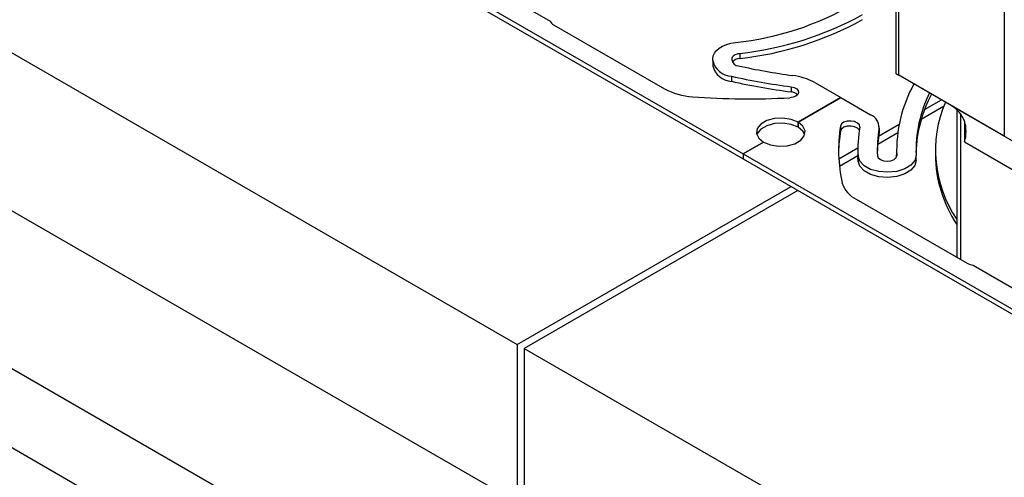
# Model space of a CAD drawing. Header units: inches. Extents: x 370 to 474, y 80 to 168.
# Tile 164 of 170: x 453.36 to 458.45, y 143.29 to 145.66. Entities that reach past the tile are written whole.
import ezdxf

# ---------------------------------------------------------------- set-up
doc = ezdxf.new("R2010")
doc.units = ezdxf.units.IN
doc.header["$LTSCALE"] = 0.5
doc.header["$MEASUREMENT"] = 0
for name, color, linetype in [('APP-M-S', 30, 'Continuous'), ('DIE-M-S', 8, 'Continuous'), ('DIE-M-S3', 8, 'Continuous'), ('PUN-M-S2', 1, 'Continuous')]:
    doc.layers.add(name, color=color, linetype=linetype)

msp = doc.modelspace()

# ---------------------------------------------------------------- linework, layer by layer
at = {"layer": 'APP-M-S', "linetype": 'Continuous', "lineweight": 25}
for p, q in [((454.343, 146.5564), (457.1007, 144.9644)), ((454.343, 146.5303), (457.1007, 144.9383)), ((455.5314, 145.9806), (456.1033, 145.6505)), ((456.1205, 145.6324), (456.694, 145.3013)), ((456.9625, 145.4984), (456.9768, 145.5105)), ((456.9768, 145.5105), (456.9944, 145.5211)), ((456.9944, 145.5211), (457.0149, 145.5299)), ((457.0149, 145.5299), (457.0377, 145.5365)), ((457.0377, 145.5365), (457.0621, 145.5408)), ((456.9434, 145.4561), (456.9456, 145.4707)), ((456.9434, 145.4467), (456.9434, 145.4561)), ((456.9456, 145.4707), (456.952, 145.485)), ((456.952, 145.485), (456.9625, 145.4984)), ((457.0434, 145.4561), (457.0441, 145.461)), ((457.0434, 145.4467), (457.0434, 145.4561)), ((457.0441, 145.461), (457.0463, 145.4657)), ((457.0463, 145.4657), (457.0498, 145.4702)), ((457.0498, 145.4702), (457.0545, 145.4742)), ((457.0545, 145.4742), (457.0604, 145.4778)), ((457.0604, 145.4778), (457.0673, 145.4807)), ((457.0673, 145.4807), (457.0748, 145.4829)), ((457.0748, 145.4829), (457.083, 145.4843)), ((457.083, 145.4843), (457.083, 145.4582)), ((456.9434, 145.4467), (456.9434, 145.4205)), ((457.04, 145.3657), (457.04, 145.3396)), ((457.3485, 145.3113), (457.3647, 145.3073)), ((457.3485, 145.3113), (457.3485, 145.2851)), ((457.3647, 145.3073), (457.3774, 145.3003)), ((457.3774, 145.3003), (457.3852, 145.2912)), ((457.471, 145.3334), (457.6055, 145.2558)), ((457.3585, 145.2571), (457.3416, 145.2544)), ((457.3728, 145.2629), (457.3585, 145.2571)), ((457.3827, 145.2713), (457.3728, 145.2629)), ((457.387, 145.2811), (457.3827, 145.2713)), ((457.6055, 145.2558), (457.3843, 145.1281)), ((457.3843, 145.1281), (457.6055, 145.2558)), ((457.3852, 145.2912), (457.387, 145.2811)), ((457.6055, 145.2558), (457.7596, 145.1668)), ((457.2626, 145.147), (457.2229, 145.1363)), ((457.3062, 145.1492), (457.2626, 145.147)), ((457.3485, 145.1426), (457.3062, 145.1492)), ((457.1735, 145.0955), (457.1697, 145.0704)), ((457.192, 145.1184), (457.1735, 145.0955)), ((457.2229, 145.1363), (457.192, 145.1184)), ((457.2229, 145.1102), (457.192, 145.0923)), ((457.2626, 145.1208), (457.2229, 145.1102)), ((457.3062, 145.123), (457.2626, 145.1208)), ((457.3485, 145.1165), (457.3062, 145.123)), ((457.3843, 145.1281), (457.3485, 145.1426)), ((457.3843, 145.102), (457.3485, 145.1165)), ((457.4094, 145.1074), (457.3843, 145.1281)), ((457.3843, 145.1281), (457.3843, 145.102)), ((457.3843, 145.102), (457.3843, 145.1281)), ((457.4094, 145.0813), (457.3843, 145.102)), ((457.4207, 145.083), (457.4094, 145.1074)), ((457.6093, 145.1191), (457.6038, 145.1083)), ((457.6038, 145.1083), (457.6038, 145.0822)), ((457.6216, 145.1278), (457.6093, 145.1191)), ((457.6216, 145.1017), (457.6093, 145.0929)), ((457.6388, 145.1332), (457.6216, 145.1278)), ((457.6388, 145.107), (457.6216, 145.1017)), ((457.6582, 145.1343), (457.6388, 145.1332)), ((457.6582, 145.1082), (457.6388, 145.107)), ((457.6769, 145.1311), (457.6582, 145.1343)), ((457.6769, 145.105), (457.6582, 145.1082)), ((457.6921, 145.124), (457.6769, 145.1311)), ((457.6921, 145.0979), (457.6769, 145.105)), ((457.7013, 145.1141), (457.6921, 145.124)), ((457.7011, 145.0884), (457.6921, 145.0979)), ((457.7033, 145.1029), (457.7013, 145.1141)), ((457.8029, 145.0976), (457.8029, 145.0714)), ((457.8036, 145.0795), (457.8036, 145.1056)), ((457.1697, 145.0704), (457.181, 145.046)), ((457.1735, 145.0694), (457.1713, 145.0636)), ((457.192, 145.0923), (457.1735, 145.0694)), ((457.181, 145.046), (457.2061, 145.0253)), ((457.3984, 145.035), (457.4169, 145.0579)), ((457.4192, 145.0636), (457.4094, 145.0813)), ((457.4169, 145.0579), (457.4207, 145.083)), ((457.6093, 145.0929), (457.6038, 145.0822)), ((457.8036, 145.0795), (457.8029, 145.0714)), ((457.2061, 145.0253), (457.1007, 144.9644)), ((457.1007, 144.9644), (457.2061, 145.0253)), ((457.2061, 145.0253), (457.242, 145.0108)), ((457.242, 145.0108), (457.2842, 145.0042)), ((457.2842, 145.0042), (457.3278, 145.0064)), ((457.3278, 145.0064), (457.3675, 145.0171)), ((457.3675, 145.0171), (457.3984, 145.035)), ((457.1007, 144.9644), (457.1007, 144.9383)), ((457.1007, 144.9644), (459.8585, 143.3724)), ((457.1007, 144.9644), (457.1007, 144.9383)), ((457.6938, 144.9849), (457.6938, 144.9587)), ((457.6939, 144.946), (457.6938, 144.9587)), ((457.6945, 144.9273), (457.6939, 144.946)), ((457.703, 144.9268), (457.6945, 144.9534)), ((457.6945, 144.9534), (457.6945, 144.9273)), ((457.7945, 144.9549), (457.7987, 144.9439)), ((457.7987, 144.9439), (457.81, 144.9347)), ((457.8807, 144.9357), (457.8911, 144.9452)), ((457.8911, 144.9452), (457.8944, 144.9563)), ((457.8938, 144.9849), (457.8938, 144.9587)), ((457.8939, 144.9512), (457.8938, 144.9587)), ((457.8944, 144.9563), (457.8944, 144.9549)), ((457.9944, 144.9577), (457.9882, 144.9309)), ((457.9944, 144.9294), (457.9944, 144.9556)), ((458.0938, 144.9849), (458.0938, 144.9587)), ((457.1007, 144.9383), (459.8585, 143.3463)), ((457.703, 144.9006), (457.6945, 144.9273)), ((457.7253, 144.9029), (457.703, 144.9268)), ((457.7253, 144.8768), (457.703, 144.9006)), ((457.7593, 144.8843), (457.7253, 144.9029)), ((457.81, 144.9347), (457.8265, 144.9286)), ((457.8265, 144.9286), (457.8457, 144.9267)), ((457.8457, 144.9267), (457.8647, 144.9292)), ((457.8647, 144.9292), (457.8807, 144.9357)), ((457.9679, 144.9064), (457.9356, 144.8868)), ((457.9882, 144.9309), (457.9679, 144.9064)), ((457.9882, 144.9047), (457.9679, 144.8803)), ((457.9944, 144.9294), (457.9882, 144.9047)), ((457.7593, 144.8581), (457.7253, 144.8768)), ((457.8016, 144.8726), (457.7593, 144.8843)), ((457.8016, 144.8464), (457.7593, 144.8581)), ((457.8482, 144.869), (457.8016, 144.8726)), ((457.8482, 144.8429), (457.8016, 144.8464)), ((457.8943, 144.8739), (457.8482, 144.869)), ((457.8943, 144.8478), (457.8482, 144.8429)), ((457.9356, 144.8868), (457.8943, 144.8739)), ((457.9356, 144.8607), (457.8943, 144.8478)), ((457.9679, 144.8803), (457.9356, 144.8607)), ((457.6843, 144.7296), (458.2578, 144.3985)), ((458.2891, 144.3886), (458.861, 144.0585))]:
    msp.add_line(p, q, dxfattribs=at)
for centre, radius, start, end in [((456.9029, 147.0581), 1.5257, 275.9869, 300.1235), ((456.904, 147.1566), 1.6818, 276.108, 298.9259), ((456.904, 147.1305), 1.6818, 276.108, 298.9259), ((456.1377, 145.6659), 0.0377, 204.2103, 242.8195), ((457.0849, 145.4095), 0.0487, 92.2122, 143.747), ((457.0453, 145.4702), 0.1046, 192.9906, 267.1077), ((457.0453, 145.444), 0.1046, 192.9906, 267.1077), ((457.0774, 145.4545), 0.0349, 192.9906, 267.1077), ((457.8575, 148.9842), 3.6493, 257.6287, 262.1134), ((457.8571, 149.0917), 3.8145, 257.6316, 262.3385), ((457.3153, 145.0387), 0.3333, 62.1498, 82.8599), ((456.8581, 145.6042), 0.3445, 241.5453, 266.7147), ((457.8571, 149.0656), 3.8145, 257.6316, 262.3385), ((458.6097, 144.9802), 0.7157, 151.1266, 181.9151), ((457.1362, 149.2223), 3.9732, 265.7021, 272.9639), ((457.345, 145.2332), 0.0521, 45.1439, 86.106), ((458.6685, 144.981), 0.6745, 153.7541, 181.9757), ((458.6773, 144.9525), 0.6837, 152.0024, 178.3808), ((458.7296, 144.9831), 0.6349, 156.9198, 214.2439), ((457.7318, 145.1013), 0.0712, 357.0139, 66.9781), ((458.3666, 144.9847), 0.7728, 170.8013, 192.8408), ((458.431, 144.9848), 0.7372, 170.7816, 182.4406), ((458.4975, 144.9848), 0.7037, 170.7816, 182.4406), ((458.3671, 144.9584), 0.7733, 170.7926, 179.0092), ((458.4999, 144.9584), 0.7061, 170.7925, 178.9167), ((458.7532, 144.9657), 0.6594, 180.6056, 213.7156), ((457.7451, 144.8535), 0.138, 197.0765, 243.8559), ((458.2985, 144.4727), 0.0846, 241.2567, 263.6267)]:
    msp.add_arc(centre, radius, start, end, dxfattribs=at)
at = {"layer": 'DIE-M-S', "linetype": 'Continuous', "lineweight": 25}
for p, q in [((444.4082, 149.8162), (455.934, 143.1625)), ((444.4082, 148.9997), (455.934, 142.346)), ((452.6813, 145.8568), (455.934, 143.979)), ((458.1364, 145.2096), (458.0208, 145.1429)), ((458.0379, 145.1936), (458.1249, 145.2438)), ((457.8007, 145.0566), (457.9072, 145.1181)), ((457.8996, 145.0729), (457.7959, 145.0131)), ((452.6813, 145.0402), (455.934, 143.1625)), ((457.5952, 144.938), (457.6939, 144.995)), ((457.6938, 144.9541), (457.5986, 144.8992)), ((455.934, 143.979), (457.3482, 144.7954)), ((457.3836, 144.775), (455.9694, 143.9586)), ((455.934, 143.979), (455.934, 143.1625)), ((455.9694, 143.9586), (455.9694, 143.1421)), ((455.9694, 143.9586), (461.897, 140.5367))]:
    msp.add_line(p, q, dxfattribs=at)
at = {"layer": 'DIE-M-S3', "linetype": 'Continuous', "lineweight": 25}
for p, q in [((444.4082, 148.9997), (455.934, 142.346)), ((444.4082, 148.5914), (455.934, 141.9377))]:
    msp.add_line(p, q, dxfattribs=at)
at = {"layer": 'PUN-M-S2', "linetype": 'Continuous', "lineweight": 25}
for p, q in [((457.8898, 146.2132), (457.8898, 145.3796)), ((457.9045, 145.3711), (457.9045, 146.1928)), ((458.4502, 145.8778), (458.4502, 145.0561)), ((458.4502, 145.0561), (457.9045, 145.3711)), ((458.1762, 145.2142), (457.9045, 145.3711)), ((458.1762, 145.2142), (458.7927, 144.8583)), ((458.2047, 145.1928), (458.2047, 144.4292)), ((458.223, 145.1719), (458.223, 144.4186)), ((458.2447, 145.1337), (458.2447, 145.0266)), ((458.2447, 145.0266), (458.9054, 144.6453))]:
    msp.add_line(p, q, dxfattribs=at)
for centre, radius, start, end in [((458.09, 145.0714), 0.1668, 21.9437, 58.883), ((458.07, 145.0802), 0.1827, 342.9641, 17.0359)]:
    msp.add_arc(centre, radius, start, end, dxfattribs=at)
msp.add_ellipse((457.9398, 145.3507), major_axis=(0.05, -0.0289), ratio=0.00007, start_param=2.356235, end_param=3.927031, dxfattribs=at)

doc.saveas('drawing.dxf')
